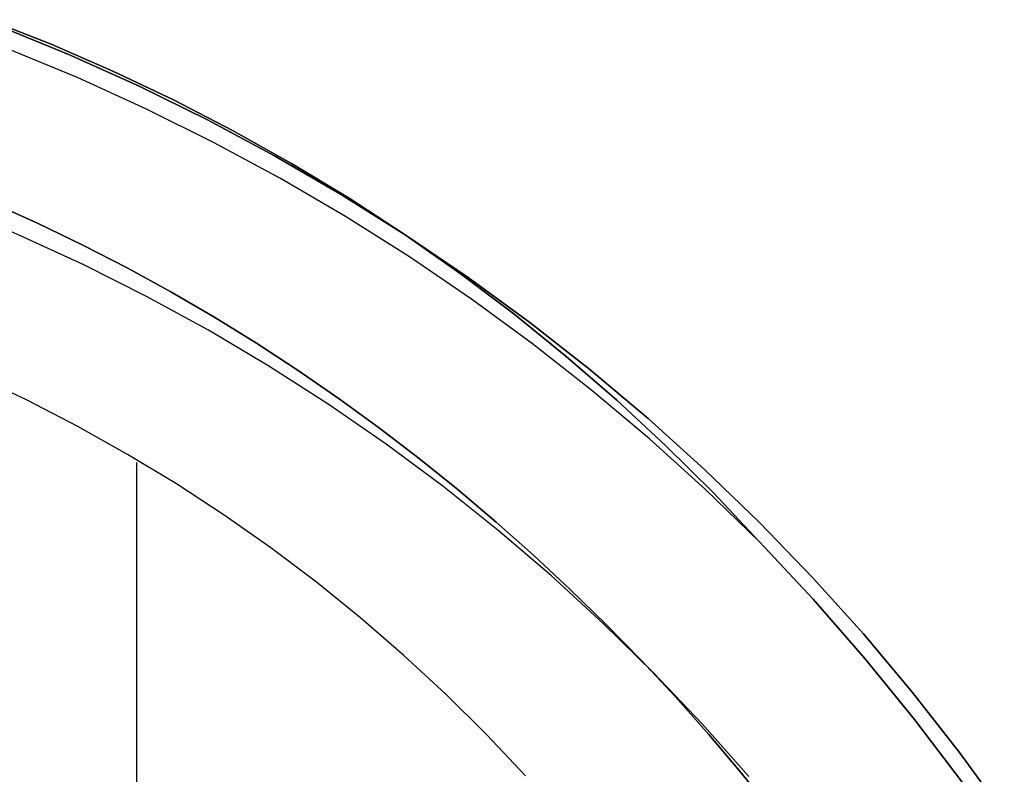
# Model space of a CAD drawing. Header units: millimetres. Extents: x 10871 to 12032, y -2698 to -1680.
# Tile 110 of 183: x 11458.99 to 11467.91, y -2035.27 to -2028.43. Entities that reach past the tile are written whole.
import ezdxf

# ---------------------------------------------------------------- set-up
doc = ezdxf.new("R2010")
doc.units = ezdxf.units.MM
doc.layers.add('1', color=7, linetype='Continuous')

msp = doc.modelspace()

# ---------------------------------------------------------------- linework, layer by layer
at = {"layer": '1', "color": 7, "true_color": 0xffffff}
for p, q in [((11459.2792, -2028.6557, 44.6532), (11458.7136, -2028.4325, 44.6532)), ((11458.7136, -2028.4325, 44.6532), (11459.2792, -2028.6557, 44.6532)), ((11459.837, -2028.8978, 44.6532), (11459.2792, -2028.6557, 44.6532)), ((11459.2792, -2028.6557, 44.6532), (11459.837, -2028.8978, 44.6532)), ((11459.5224, -2028.9608, 44.6532), (11458.8915, -2028.6995, 44.6532)), ((11460.3863, -2029.1587, 44.6532), (11459.837, -2028.8978, 44.6532)), ((11459.837, -2028.8978, 44.6532), (11460.3863, -2029.1587, 44.6532)), ((11460.1441, -2029.2436, 44.6532), (11459.5224, -2028.9608, 44.6532)), ((11460.9264, -2029.438, 44.6532), (11460.3863, -2029.1587, 44.6532)), ((11460.3863, -2029.1587, 44.6532), (11460.9264, -2029.438, 44.6532)), ((11460.7557, -2029.5474, 44.6532), (11460.1441, -2029.2436, 44.6532)), ((11461.4568, -2029.7353, 44.6532), (11460.9264, -2029.438, 44.6532)), ((11460.9264, -2029.438, 44.6532), (11461.4568, -2029.7353, 44.6532)), ((11461.3566, -2029.8718, 44.6532), (11460.7557, -2029.5474, 44.6532)), ((11461.9769, -2030.0504, 44.6532), (11461.4568, -2029.7353, 44.6532)), ((11461.4568, -2029.7353, 44.6532), (11461.9769, -2030.0504, 44.6532)), ((11461.946, -2030.2167, 44.6532), (11461.3566, -2029.8718, 44.6532)), ((11462.486, -2030.3829, 44.6532), (11461.9769, -2030.0504, 44.6532)), ((11461.9769, -2030.0504, 44.6532), (11462.486, -2030.3829, 44.6532)), ((11458.994, -2030.3864, 40.5102), (11458.4056, -2030.1397, 40.5102)), ((11459.1605, -2030.2789, 37.885), (11458.7485, -2030.0942, 37.885)), ((11458.7485, -2030.0942, 43.1354), (11459.1605, -2030.2789, 43.1354)), ((11459.1605, -2030.2789, 37.885), (11458.7485, -2030.0942, 37.885)), ((11458.7485, -2030.0942, 43.1354), (11459.1605, -2030.2789, 43.1354)), ((11462.5234, -2030.5814, 44.6532), (11461.946, -2030.2167, 44.6532)), ((11459.5672, -2030.4745, 37.885), (11459.1605, -2030.2789, 37.885)), ((11459.1605, -2030.2789, 43.1354), (11459.5672, -2030.4745, 43.1354)), ((11459.5672, -2030.4745, 37.885), (11459.1605, -2030.2789, 37.885)), ((11459.1605, -2030.2789, 43.1354), (11459.5672, -2030.4745, 43.1354)), ((11459.5735, -2030.6532, 40.5102), (11458.994, -2030.3864, 40.5102)), ((11459.5735, -2030.6532, 43.1354), (11458.994, -2030.3864, 43.1354)), ((11462.9836, -2030.7324, 44.6532), (11462.486, -2030.3829, 44.6532)), ((11462.486, -2030.3829, 44.6532), (11462.9836, -2030.7324, 44.6532)), ((11459.9684, -2030.681, 37.885), (11459.5672, -2030.4745, 37.885)), ((11459.5672, -2030.4745, 43.1354), (11459.9684, -2030.681, 43.1354)), ((11459.9684, -2030.681, 37.885), (11459.5672, -2030.4745, 37.885)), ((11459.5672, -2030.4745, 43.1354), (11459.9684, -2030.681, 43.1354)), ((11463.088, -2030.9656, 44.6532), (11462.5234, -2030.5814, 44.6532)), ((11460.1435, -2030.9399, 40.5102), (11459.5735, -2030.6532, 40.5102)), ((11460.1435, -2030.9399, 43.1354), (11459.5735, -2030.6532, 43.1354)), ((11460.3641, -2030.8979, 37.885), (11459.9684, -2030.681, 37.885)), ((11459.9684, -2030.681, 43.1354), (11460.3641, -2030.8979, 43.1354)), ((11460.3641, -2030.8979, 37.885), (11459.9684, -2030.681, 37.885)), ((11459.9684, -2030.681, 43.1354), (11460.3641, -2030.8979, 43.1354)), ((11463.4691, -2031.0985, 44.6532), (11462.9836, -2030.7324, 44.6532)), ((11462.9836, -2030.7324, 44.6532), (11463.4691, -2031.0985, 44.6532)), ((11460.7032, -2031.2461, 40.5102), (11460.1435, -2030.9399, 40.5102)), ((11460.7032, -2031.2461, 43.1354), (11460.1435, -2030.9399, 43.1354)), ((11460.754, -2031.1251, 37.885), (11460.3641, -2030.8979, 37.885)), ((11460.3641, -2030.8979, 43.1354), (11460.754, -2031.1251, 43.1354)), ((11460.754, -2031.1251, 37.885), (11460.3641, -2030.8979, 37.885)), ((11460.3641, -2030.8979, 43.1354), (11460.754, -2031.1251, 43.1354)), ((11463.6391, -2031.3689, 44.6532), (11463.088, -2030.9656, 44.6532)), ((11461.138, -2031.3624, 37.885), (11460.754, -2031.1251, 37.885)), ((11460.754, -2031.1251, 43.1354), (11461.138, -2031.3624, 43.1354)), ((11461.138, -2031.3624, 37.885), (11460.754, -2031.1251, 37.885)), ((11460.754, -2031.1251, 43.1354), (11461.138, -2031.3624, 43.1354)), ((11463.942, -2031.4808, 44.6532), (11463.4691, -2031.0985, 44.6532)), ((11463.4691, -2031.0985, 44.6532), (11463.942, -2031.4808, 44.6532)), ((11461.252, -2031.5715, 40.5102), (11460.7032, -2031.2461, 40.5102)), ((11461.252, -2031.5715, 43.1354), (11460.7032, -2031.2461, 43.1354)), ((11461.516, -2031.6095, 37.885), (11461.138, -2031.3624, 37.885)), ((11461.138, -2031.3624, 43.1354), (11461.516, -2031.6095, 43.1354)), ((11461.516, -2031.6095, 37.885), (11461.138, -2031.3624, 37.885)), ((11461.138, -2031.3624, 43.1354), (11461.516, -2031.6095, 43.1354)), ((11464.1761, -2031.7908, 44.6532), (11463.6391, -2031.3689, 44.6532)), ((11464.4017, -2031.8788, 44.6532), (11463.942, -2031.4808, 44.6532)), ((11463.942, -2031.4808, 44.6532), (11464.4017, -2031.8788, 44.6532)), ((11461.7893, -2031.9156, 40.5102), (11461.252, -2031.5715, 40.5102)), ((11461.7893, -2031.9156, 43.1354), (11461.252, -2031.5715, 43.1354)), ((11459.0617, -2031.8803, 36.4032), (11458.5948, -2031.6586, 36.4032)), ((11459.0617, -2031.8803, 36.4032), (11458.5948, -2031.6586, 36.4032)), ((11461.8879, -2031.8661, 37.885), (11461.516, -2031.6095, 37.885)), ((11461.516, -2031.6095, 43.1354), (11461.8879, -2031.8661, 43.1354)), ((11461.8879, -2031.8661, 37.885), (11461.516, -2031.6095, 37.885)), ((11461.516, -2031.6095, 43.1354), (11461.8879, -2031.8661, 43.1354)), ((11462.2534, -2032.1321, 37.885), (11461.8879, -2031.8661, 37.885)), ((11461.8879, -2031.8661, 43.1354), (11462.2534, -2032.1321, 43.1354)), ((11462.2534, -2032.1321, 37.885), (11461.8879, -2031.8661, 37.885)), ((11461.8879, -2031.8661, 43.1354), (11462.2534, -2032.1321, 43.1354)), ((11464.6984, -2032.2308, 44.6532), (11464.1761, -2031.7908, 44.6532)), ((11459.5208, -2032.1177, 36.4032), (11459.0617, -2031.8803, 36.4032)), ((11459.5208, -2032.1177, 36.4032), (11459.0617, -2031.8803, 36.4032)), ((11462.3144, -2032.278, 40.5102), (11461.7893, -2031.9156, 40.5102)), ((11462.3144, -2032.278, 43.1354), (11461.7893, -2031.9156, 43.1354)), ((11464.8476, -2032.2922, 44.6532), (11464.4017, -2031.8788, 44.6532)), ((11464.4017, -2031.8788, 44.6532), (11464.8476, -2032.2922, 44.6532)), ((11459.9716, -2032.3705, 36.4032), (11459.5208, -2032.1177, 36.4032)), ((11459.9716, -2032.3705, 36.4032), (11459.5208, -2032.1177, 36.4032)), ((11462.6125, -2032.4072, 37.885), (11462.2534, -2032.1321, 37.885)), ((11462.2534, -2032.1321, 43.1354), (11462.6125, -2032.4072, 43.1354)), ((11462.6125, -2032.4072, 37.885), (11462.2534, -2032.1321, 37.885)), ((11462.2534, -2032.1321, 43.1354), (11462.6125, -2032.4072, 43.1354)), ((11462.8266, -2032.6584, 40.5102), (11462.3144, -2032.278, 40.5102)), ((11462.8266, -2032.6584, 43.1354), (11462.3144, -2032.278, 43.1354)), ((11465.2054, -2032.6883, 44.6532), (11464.6984, -2032.2308, 44.6532)), ((11465.2794, -2032.7203, 44.6532), (11464.8476, -2032.2922, 44.6532)), ((11464.8476, -2032.2922, 44.6532), (11465.2794, -2032.7203, 44.6532)), ((11460.4137, -2032.6383, 36.4032), (11459.9716, -2032.3705, 36.4032)), ((11460.4137, -2032.6383, 36.4032), (11459.9716, -2032.3705, 36.4032)), ((11460.0545, -2062.1642, 36.4032), (11460.0545, -2032.4453, 36.4032)), ((11462.965, -2032.6912, 37.885), (11462.6125, -2032.4072, 37.885)), ((11462.6125, -2032.4072, 43.1354), (11462.965, -2032.6912, 43.1354)), ((11462.965, -2032.6912, 37.885), (11462.6125, -2032.4072, 37.885)), ((11462.6125, -2032.4072, 43.1354), (11462.965, -2032.6912, 43.1354)), ((11460.8465, -2032.9209, 36.4032), (11460.4137, -2032.6383, 36.4032)), ((11460.8465, -2032.9209, 36.4032), (11460.4137, -2032.6383, 36.4032)), ((11463.3254, -2033.0562, 40.5102), (11462.8266, -2032.6584, 40.5102)), ((11463.3254, -2033.0562, 43.1354), (11462.8266, -2032.6584, 43.1354)), ((11463.3107, -2032.9839, 37.885), (11462.965, -2032.6912, 37.885)), ((11462.965, -2032.6912, 43.1354), (11463.3107, -2032.9839, 43.1354)), ((11463.3107, -2032.9839, 37.885), (11462.965, -2032.6912, 37.885)), ((11462.965, -2032.6912, 43.1354), (11463.3107, -2032.9839, 43.1354)), ((11465.6964, -2033.1629, 44.6532), (11465.2054, -2032.6883, 44.6532)), ((11465.6964, -2033.1629, 44.6532), (11465.2794, -2032.7203, 44.6532)), ((11465.2794, -2032.7203, 44.6532), (11465.6964, -2033.1629, 44.6532)), ((11461.2694, -2033.218, 36.4032), (11460.8465, -2032.9209, 36.4032)), ((11461.2694, -2033.218, 36.4032), (11460.8465, -2032.9209, 36.4032)), ((11463.6495, -2033.2849, 37.885), (11463.3107, -2032.9839, 37.885)), ((11463.3107, -2032.9839, 43.1354), (11463.6495, -2033.2849, 43.1354)), ((11463.6495, -2033.2849, 37.885), (11463.3107, -2032.9839, 37.885)), ((11463.3107, -2032.9839, 43.1354), (11463.6495, -2033.2849, 43.1354)), ((11463.8102, -2033.4709, 40.5102), (11463.3254, -2033.0562, 40.5102)), ((11463.8102, -2033.4709, 43.1354), (11463.3254, -2033.0562, 43.1354)), ((11466.1823, -2033.6837, 44.6532), (11465.6964, -2033.1629, 44.6532)), ((11465.6964, -2033.1629, 44.6532), (11466.1823, -2033.6837, 44.6532)), ((11461.6821, -2033.5292, 36.4032), (11461.2694, -2033.218, 36.4032)), ((11461.6821, -2033.5292, 36.4032), (11461.2694, -2033.218, 36.4032)), ((11463.9813, -2033.5941, 37.885), (11463.6495, -2033.2849, 37.885)), ((11463.6495, -2033.2849, 43.1354), (11463.9813, -2033.5941, 43.1354)), ((11463.9813, -2033.5941, 37.885), (11463.6495, -2033.2849, 37.885)), ((11463.6495, -2033.2849, 43.1354), (11463.9813, -2033.5941, 43.1354)), ((11464.2804, -2033.9022, 40.5102), (11463.8102, -2033.4709, 40.5102)), ((11464.2804, -2033.9022, 43.1354), (11463.8102, -2033.4709, 43.1354)), ((11462.0841, -2033.8541, 36.4032), (11461.6821, -2033.5292, 36.4032)), ((11462.0841, -2033.8541, 36.4032), (11461.6821, -2033.5292, 36.4032)), ((11464.3059, -2033.9113, 37.885), (11463.9813, -2033.5941, 37.885)), ((11463.9813, -2033.5941, 43.1354), (11464.3059, -2033.9113, 43.1354)), ((11464.3059, -2033.9113, 37.885), (11463.9813, -2033.5941, 37.885)), ((11463.9813, -2033.5941, 43.1354), (11464.3059, -2033.9113, 43.1354)), ((11466.6502, -2034.2209, 44.6532), (11466.1823, -2033.6837, 44.6532)), ((11466.1823, -2033.6837, 44.6532), (11466.6502, -2034.2209, 44.6532)), ((11462.4748, -2034.1925, 36.4032), (11462.0841, -2033.8541, 36.4032)), ((11462.4748, -2034.1925, 36.4032), (11462.0841, -2033.8541, 36.4032)), ((11464.7354, -2034.3494, 40.5102), (11464.2804, -2033.9022, 40.5102)), ((11464.7354, -2034.3494, 43.1354), (11464.2804, -2033.9022, 43.1354)), ((11464.6231, -2034.2361, 37.885), (11464.3059, -2033.9113, 37.885)), ((11464.3059, -2033.9113, 43.1354), (11464.6231, -2034.2361, 43.1354)), ((11464.6231, -2034.2361, 37.885), (11464.3059, -2033.9113, 37.885)), ((11464.3059, -2033.9113, 43.1354), (11464.6231, -2034.2361, 43.1354)), ((11462.8539, -2034.5438, 36.4032), (11462.4748, -2034.1925, 36.4032)), ((11462.8539, -2034.5438, 36.4032), (11462.4748, -2034.1925, 36.4032)), ((11464.9329, -2034.5685, 37.885), (11464.6231, -2034.2361, 37.885)), ((11464.6231, -2034.2361, 43.1354), (11464.9329, -2034.5685, 43.1354)), ((11464.9329, -2034.5685, 37.885), (11464.6231, -2034.2361, 37.885)), ((11464.6231, -2034.2361, 43.1354), (11464.9329, -2034.5685, 43.1354)), ((11467.0994, -2034.7737, 44.6532), (11466.6502, -2034.2209, 44.6532)), ((11466.6502, -2034.2209, 44.6532), (11467.0994, -2034.7737, 44.6532)), ((11465.1748, -2034.8121, 40.5102), (11464.7354, -2034.3494, 40.5102)), ((11465.1748, -2034.8121, 43.1354), (11464.7354, -2034.3494, 43.1354)), ((11463.2209, -2034.9078, 36.4032), (11462.8539, -2034.5438, 36.4032)), ((11463.2209, -2034.9078, 36.4032), (11462.8539, -2034.5438, 36.4032)), ((11465.2351, -2034.9081, 37.885), (11464.9329, -2034.5685, 37.885)), ((11464.9329, -2034.5685, 43.1354), (11465.2351, -2034.9081, 43.1354)), ((11465.2351, -2034.9081, 37.885), (11464.9329, -2034.5685, 37.885)), ((11464.9329, -2034.5685, 43.1354), (11465.2351, -2034.9081, 43.1354)), ((11467.5296, -2035.3414, 44.6532), (11467.0994, -2034.7737, 44.6532)), ((11467.0994, -2034.7737, 44.6532), (11467.5296, -2035.3414, 44.6532)), ((11465.5978, -2035.2897, 40.5102), (11465.1748, -2034.8121, 40.5102)), ((11465.5978, -2035.2897, 43.1354), (11465.1748, -2034.8121, 43.1354)), ((11463.5754, -2035.2839, 36.4032), (11463.2209, -2034.9078, 36.4032)), ((11463.5754, -2035.2839, 36.4032), (11463.2209, -2034.9078, 36.4032)), ((11465.5295, -2035.2547, 37.885), (11465.2351, -2034.9081, 37.885)), ((11465.2351, -2034.9081, 43.1354), (11465.5295, -2035.2547, 43.1354)), ((11465.5295, -2035.2547, 37.885), (11465.2351, -2034.9081, 37.885)), ((11465.2351, -2034.9081, 43.1354), (11465.5295, -2035.2547, 43.1354)), ((11465.816, -2035.6081, 37.885), (11465.5295, -2035.2547, 37.885)), ((11465.5295, -2035.2547, 43.1354), (11465.816, -2035.6081, 43.1354)), ((11465.816, -2035.6081, 37.885), (11465.5295, -2035.2547, 37.885)), ((11465.5295, -2035.2547, 43.1354), (11465.816, -2035.6081, 43.1354))]:
    msp.add_line(p, q, dxfattribs=at)
at = {"layer": '1', "color": 7, "true_color": 0xf4f4f4}
for p, q in [((11459.4457, -2028.7521, 206.5665), (11458.8067, -2028.4905, 206.5665)), ((11458.8067, -2028.4905, 208.3851), (11459.4457, -2028.7521, 208.3851)), ((11459.4457, -2028.7521, 206.5665), (11458.8067, -2028.4905, 206.5665)), ((11458.8067, -2028.4905, 208.3851), (11459.4457, -2028.7521, 208.3851)), ((11459.4457, -2028.7521, 207.4758), (11458.8067, -2028.4905, 207.4758)), ((11460.0752, -2029.0357, 206.5665), (11459.4457, -2028.7521, 206.5665)), ((11459.4457, -2028.7521, 208.3851), (11460.0752, -2029.0357, 208.3851)), ((11460.0752, -2029.0357, 206.5665), (11459.4457, -2028.7521, 206.5665)), ((11459.4457, -2028.7521, 208.3851), (11460.0752, -2029.0357, 208.3851)), ((11460.0752, -2029.0357, 207.4758), (11459.4457, -2028.7521, 207.4758)), ((11460.6946, -2029.3407, 206.5665), (11460.0752, -2029.0357, 206.5665)), ((11460.0752, -2029.0357, 208.3851), (11460.6946, -2029.3407, 208.3851)), ((11460.6946, -2029.3407, 206.5665), (11460.0752, -2029.0357, 206.5665)), ((11460.0752, -2029.0357, 208.3851), (11460.6946, -2029.3407, 208.3851)), ((11460.6946, -2029.3407, 207.4758), (11460.0752, -2029.0357, 207.4758)), ((11461.303, -2029.667, 206.5665), (11460.6946, -2029.3407, 206.5665)), ((11460.6946, -2029.3407, 208.3851), (11461.303, -2029.667, 208.3851)), ((11461.303, -2029.667, 206.5665), (11460.6946, -2029.3407, 206.5665)), ((11460.6946, -2029.3407, 208.3851), (11461.303, -2029.667, 208.3851)), ((11461.303, -2029.667, 207.4758), (11460.6946, -2029.3407, 207.4758)), ((11461.8999, -2030.0141, 206.5665), (11461.303, -2029.667, 206.5665)), ((11461.303, -2029.667, 208.3851), (11461.8999, -2030.0141, 208.3851)), ((11461.8999, -2030.0141, 206.5665), (11461.303, -2029.667, 206.5665)), ((11461.303, -2029.667, 208.3851), (11461.8999, -2030.0141, 208.3851)), ((11461.8999, -2030.0141, 207.4758), (11461.303, -2029.667, 207.4758)), ((11462.4844, -2030.3816, 206.5665), (11461.8999, -2030.0141, 206.5665)), ((11461.8999, -2030.0141, 208.3851), (11462.4844, -2030.3816, 208.3851)), ((11462.4844, -2030.3816, 206.5665), (11461.8999, -2030.0141, 206.5665)), ((11461.8999, -2030.0141, 208.3851), (11462.4844, -2030.3816, 208.3851)), ((11462.4844, -2030.3816, 207.4758), (11461.8999, -2030.0141, 207.4758)), ((11463.0559, -2030.769, 206.5665), (11462.4844, -2030.3816, 206.5665)), ((11462.4844, -2030.3816, 208.3851), (11463.0559, -2030.769, 208.3851)), ((11463.0559, -2030.769, 206.5665), (11462.4844, -2030.3816, 206.5665)), ((11462.4844, -2030.3816, 208.3851), (11463.0559, -2030.769, 208.3851)), ((11463.0559, -2030.769, 207.4758), (11462.4844, -2030.3816, 207.4758)), ((11463.6136, -2031.1759, 206.5665), (11463.0559, -2030.769, 206.5665)), ((11463.0559, -2030.769, 208.3851), (11463.6136, -2031.1759, 208.3851)), ((11463.6136, -2031.1759, 206.5665), (11463.0559, -2030.769, 206.5665)), ((11463.0559, -2030.769, 208.3851), (11463.6136, -2031.1759, 208.3851)), ((11463.6136, -2031.1759, 207.4758), (11463.0559, -2030.769, 207.4758)), ((11464.157, -2031.6019, 206.5665), (11463.6136, -2031.1759, 206.5665)), ((11463.6136, -2031.1759, 208.3851), (11464.157, -2031.6019, 208.3851)), ((11464.157, -2031.6019, 206.5665), (11463.6136, -2031.1759, 206.5665)), ((11463.6136, -2031.1759, 208.3851), (11464.157, -2031.6019, 208.3851)), ((11464.157, -2031.6019, 207.4758), (11463.6136, -2031.1759, 207.4758)), ((11464.6854, -2032.0463, 206.5665), (11464.157, -2031.6019, 206.5665)), ((11464.157, -2031.6019, 208.3851), (11464.6854, -2032.0463, 208.3851)), ((11464.6854, -2032.0463, 206.5665), (11464.157, -2031.6019, 206.5665)), ((11464.157, -2031.6019, 208.3851), (11464.6854, -2032.0463, 208.3851)), ((11464.6854, -2032.0463, 207.4758), (11464.157, -2031.6019, 207.4758)), ((11465.1981, -2032.5087, 206.5665), (11464.6854, -2032.0463, 206.5665)), ((11464.6854, -2032.0463, 208.3851), (11465.1981, -2032.5087, 208.3851)), ((11465.1981, -2032.5087, 206.5665), (11464.6854, -2032.0463, 206.5665)), ((11464.6854, -2032.0463, 208.3851), (11465.1981, -2032.5087, 208.3851)), ((11465.1981, -2032.5087, 207.4758), (11464.6854, -2032.0463, 207.4758)), ((11465.6945, -2032.9885, 206.5665), (11465.1981, -2032.5087, 206.5665)), ((11465.1981, -2032.5087, 208.3851), (11465.6945, -2032.9885, 208.3851)), ((11465.6945, -2032.9885, 206.5665), (11465.1981, -2032.5087, 206.5665)), ((11465.1981, -2032.5087, 208.3851), (11465.6945, -2032.9885, 208.3851)), ((11465.6945, -2032.9885, 207.4758), (11465.1981, -2032.5087, 207.4758)), ((11466.1741, -2033.4852, 206.5665), (11465.6945, -2032.9885, 206.5665)), ((11465.6945, -2032.9885, 208.3851), (11466.1741, -2033.4852, 208.3851)), ((11466.1741, -2033.4852, 206.5665), (11465.6945, -2032.9885, 206.5665)), ((11465.6945, -2032.9885, 208.3851), (11466.1741, -2033.4852, 208.3851)), ((11466.1741, -2033.4852, 207.4758), (11465.6945, -2032.9885, 207.4758)), ((11466.6362, -2033.9981, 206.5665), (11466.1741, -2033.4852, 206.5665)), ((11466.1741, -2033.4852, 208.3851), (11466.6362, -2033.9981, 208.3851)), ((11466.6362, -2033.9981, 206.5665), (11466.1741, -2033.4852, 206.5665)), ((11466.1741, -2033.4852, 208.3851), (11466.6362, -2033.9981, 208.3851)), ((11466.6362, -2033.9981, 207.4758), (11466.1741, -2033.4852, 207.4758)), ((11467.0804, -2034.5267, 206.5665), (11466.6362, -2033.9981, 206.5665)), ((11466.6362, -2033.9981, 208.3851), (11467.0804, -2034.5267, 208.3851)), ((11467.0804, -2034.5267, 206.5665), (11466.6362, -2033.9981, 206.5665)), ((11466.6362, -2033.9981, 208.3851), (11467.0804, -2034.5267, 208.3851)), ((11467.0804, -2034.5267, 207.4758), (11466.6362, -2033.9981, 207.4758)), ((11467.5061, -2035.0703, 206.5665), (11467.0804, -2034.5267, 206.5665)), ((11467.0804, -2034.5267, 208.3851), (11467.5061, -2035.0703, 208.3851)), ((11467.5061, -2035.0703, 206.5665), (11467.0804, -2034.5267, 206.5665)), ((11467.0804, -2034.5267, 208.3851), (11467.5061, -2035.0703, 208.3851)), ((11467.5061, -2035.0703, 207.4758), (11467.0804, -2034.5267, 207.4758)), ((11467.9127, -2035.6283, 206.5665), (11467.5061, -2035.0703, 206.5665)), ((11467.5061, -2035.0703, 208.3851), (11467.9127, -2035.6283, 208.3851)), ((11467.9127, -2035.6283, 206.5665), (11467.5061, -2035.0703, 206.5665)), ((11467.5061, -2035.0703, 208.3851), (11467.9127, -2035.6283, 208.3851)), ((11467.9127, -2035.6283, 207.4758), (11467.5061, -2035.0703, 207.4758))]:
    msp.add_line(p, q, dxfattribs=at)

doc.saveas('drawing.dxf')
